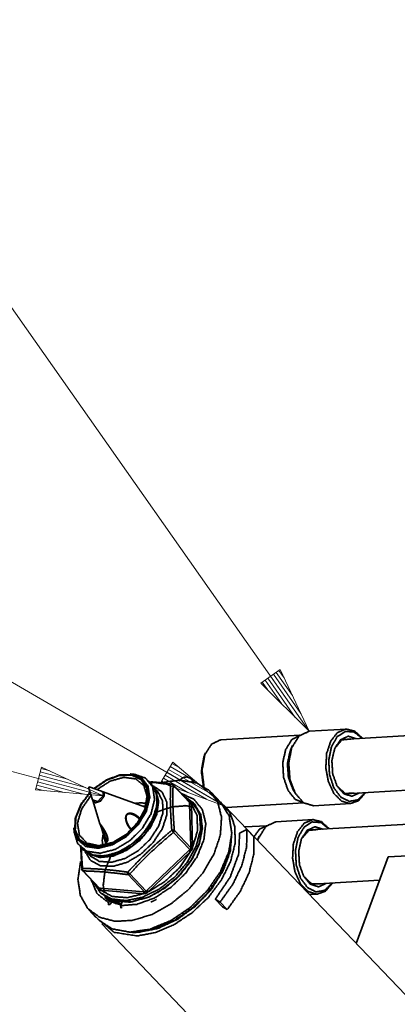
# Model space of a CAD drawing. Header units: millimetres. Extents: x 0 to 297, y 0 to 420.
# Tile 11 of 21: x 98 to 104, y 258 to 272. Entities that reach past the tile are written whole.
import ezdxf

# ---------------------------------------------------------------- set-up
doc = ezdxf.new("R2010")
doc.units = ezdxf.units.MM
doc.layers.add('1', color=7, linetype='Continuous')

msp = doc.modelspace()

# ---------------------------------------------------------------- linework, layer by layer
at = {"layer": '1', "color": 113, "linetype": 'Continuous', "lineweight": 13}
for p, q in [((92.394, 276.194), (102.48, 261.865)), ((88.636, 268.05), (101.222, 260.751)), ((92.041, 262.851), (99.409, 260.905)), ((102.048, 262.784), (101.76, 262.581)), ((101.987, 262.741), (102.231, 262.395)), ((102.029, 262.77), (102.107, 262.659)), ((102.029, 262.77), (102.107, 262.659)), ((102.48, 261.865), (102.048, 262.784)), ((101.76, 262.581), (102.48, 261.865)), ((101.779, 262.595), (101.858, 262.484)), ((101.779, 262.595), (101.858, 262.484)), ((101.821, 262.624), (102.065, 262.278)), ((101.862, 262.653), (102.272, 262.071)), ((101.904, 262.683), (102.48, 261.865)), ((101.904, 262.683), (102.48, 261.865)), ((101.946, 262.712), (102.355, 262.13)), ((100.445, 261.406), (100.268, 261.1)), ((101.222, 260.751), (100.445, 261.406)), ((98.488, 261.331), (98.397, 260.99)), ((98.468, 261.258), (98.878, 261.15)), ((98.481, 261.308), (98.613, 261.273)), ((98.481, 261.308), (98.613, 261.273)), ((99.409, 260.905), (98.488, 261.331)), ((100.382, 261.297), (100.998, 260.94)), ((100.408, 261.341), (100.774, 261.128)), ((100.433, 261.385), (100.551, 261.317)), ((100.433, 261.385), (100.551, 261.317)), ((98.455, 261.209), (99.144, 261.027)), ((100.28, 261.121), (100.398, 261.053)), ((100.28, 261.121), (100.398, 261.053)), ((100.306, 261.165), (100.672, 260.953)), ((100.331, 261.209), (100.947, 260.852)), ((100.357, 261.253), (101.222, 260.751)), ((100.357, 261.253), (101.222, 260.751)), ((98.397, 260.99), (99.409, 260.905)), ((98.404, 261.013), (98.535, 260.978)), ((98.404, 261.013), (98.535, 260.978)), ((98.417, 261.062), (98.826, 260.954)), ((98.429, 261.111), (99.118, 260.929)), ((100.268, 261.1), (101.222, 260.751))]:
    msp.add_line(p, q, dxfattribs=at)
at = {"layer": '1', "color": 7, "linetype": 'Continuous', "lineweight": 35}
for p, q in [((103.033, 261.897), (102.48, 261.865)), ((102.232, 261.651), (102.203, 261.584)), ((102.237, 261.001), (102.274, 260.938)), ((102.545, 260.754), (103.098, 260.786)), ((102.537, 260.55), (101.984, 260.517)), ((101.736, 260.303), (101.71, 260.241)), ((102.484, 259.431), (102.602, 259.438))]:
    msp.add_line(p, q, dxfattribs=at)
at = {"layer": '1', "color": 3, "linetype": 'Continuous', "lineweight": 35}
for p, q in [((106.633, 261.957), (102.98, 261.742)), ((103.027, 260.934), (104.024, 260.993)), ((101.166, 260.799), (101.016, 260.956)), ((106.755, 254.967), (101.222, 260.751)), ((106.137, 260.609), (102.484, 260.394)), ((101.442, 260.348), (101.549, 260.402)), ((101.656, 260.291), (101.549, 260.402)), ((102.532, 259.586), (103.528, 259.645)), ((99.507, 259.34), (99.471, 259.356)), ((101.187, 259.252), (101.08, 259.364)), ((101.151, 259.32), (101.08, 259.364)), ((99.192, 259.211), (99.341, 259.054)), ((99.193, 259.205), (99.196, 259.206)), ((99.507, 259.34), (99.487, 259.313)), ((99.507, 259.34), (99.531, 259.315)), ((99.531, 259.315), (99.511, 259.287)), ((99.668, 259.268), (99.692, 259.317)), ((101.258, 259.208), (101.151, 259.32)), ((101.258, 259.208), (101.187, 259.252)), ((99.3, 259.093), (99.193, 259.205)), ((99.3, 259.093), (99.302, 259.095)), ((99.386, 258.996), (104.938, 253.192))]:
    msp.add_line(p, q, dxfattribs=at)
at = {"layer": '1', "color": 2, "linetype": 'Continuous', "lineweight": 35}
for p, q in [((102.342, 261.806), (101.16, 261.737)), ((100.935, 261.542), (100.92, 261.509)), ((99.867, 261.226), (99.812, 261.231)), ((100.126, 261.084), (100.086, 261.127)), ((99.191, 261.028), (99.249, 260.842)), ((99.383, 260.971), (99.201, 261.036)), ((100.04, 260.736), (99.394, 260.967)), ((100.217, 260.971), (100.178, 261.012)), ((100.2, 260.965), (100.188, 260.992)), ((100.693, 260.812), (100.446, 261.071)), ((100.696, 260.803), (100.45, 261.061)), ((99.252, 260.831), (99.359, 260.485)), ((99.259, 260.825), (99.282, 260.801)), ((99.423, 260.936), (99.4, 260.96)), ((100.681, 260.825), (100.686, 260.825)), ((100.686, 260.825), (100.699, 260.821)), ((100.696, 260.788), (100.696, 260.803)), ((100.714, 260.143), (100.696, 260.788)), ((100.721, 260.797), (100.724, 260.785)), ((100.724, 260.785), (100.742, 260.139)), ((100.766, 260.787), (100.742, 260.812)), ((101.244, 260.728), (102.401, 260.796)), ((98.97, 260.425), (98.973, 260.371)), ((100.469, 260.385), (100.715, 260.127)), ((101.846, 260.458), (101.52, 260.439)), ((99.423, 260.278), (99.454, 260.176)), ((100.702, 260.102), (100.456, 260.359)), ((99.062, 260.148), (99.102, 260.105)), ((100.065, 259.497), (100.687, 260.088)), ((100.687, 260.088), (100.702, 260.102)), ((100.715, 260.127), (100.714, 260.143)), ((100.742, 260.139), (100.74, 260.124)), ((99.173, 260.05), (99.212, 260.009)), ((99.192, 260.04), (99.218, 260.027)), ((100.707, 260.068), (100.084, 259.476)), ((100.719, 260.082), (100.707, 260.068)), ((99.098, 259.789), (99.345, 259.531)), ((99.108, 259.785), (99.354, 259.527)), ((100.024, 259.471), (99.778, 259.729)), ((99.804, 259.74), (100.05, 259.482)), ((99.333, 259.539), (99.333, 259.544)), ((99.336, 259.526), (99.333, 259.539)), ((99.354, 259.527), (99.369, 259.527)), ((99.371, 259.499), (99.359, 259.502)), ((99.369, 259.527), (100.009, 259.473)), ((100.011, 259.445), (99.371, 259.499)), ((99.347, 259.478), (99.371, 259.453)), ((100.009, 259.473), (100.024, 259.471)), ((100.027, 259.447), (100.011, 259.445)), ((100.05, 259.482), (100.065, 259.497)), ((100.084, 259.476), (100.069, 259.465))]:
    msp.add_line(p, q, dxfattribs=at)
at = {"layer": '1', "color": 192, "linetype": 'Continuous', "lineweight": 35}
msp.add_line((100.769, 261.104), (100.732, 261.143), dxfattribs=at)
at = {"layer": '1', "color": 95, "linetype": 'Continuous', "lineweight": 35}
for q in [(105.797, 260.119), (103.182, 258.703)]:
    msp.add_line((103.656, 259.993), q, dxfattribs=at)
at = {"layer": '1', "color": 2, "linetype": 'Continuous', "lineweight": 35}
for centre, start, end in [((100.424, 261.05), 43.7265, 82.0182), ((99.12, 259.81), 184.8003, 223.7265)]:
    msp.add_arc(centre, 0.0304, start, end, dxfattribs=at)
at = {"layer": '1', "color": 7, "linetype": 'Continuous', "lineweight": 35}
for points, knots in [([(102.48, 261.865), (102.329, 261.794), (102.218, 261.617)], [0, 0, 0.443258, 1, 1]), ([(103.321, 260.951), (103.217, 260.831), (103.091, 260.786), (102.961, 260.824), (102.847, 260.939), (102.765, 261.113), (102.727, 261.322), (102.74, 261.534), (102.801, 261.717), (102.901, 261.844), (103.026, 261.897), (103.157, 261.867), (103.274, 261.759)], [0, 0, 0.079866, 0.147096, 0.215113, 0.296574, 0.393532, 0.500002, 0.606466, 0.70342, 0.784891, 0.85291, 0.920135, 1, 1]), ([(103.27, 261.759), (103.149, 261.853), (103.017, 261.862), (102.898, 261.784), (102.811, 261.632), (102.77, 261.432), (102.783, 261.217), (102.846, 261.024), (102.951, 260.883), (103.078, 260.82), (103.208, 260.844), (103.317, 260.951)], [0, 0, 0.08392, 0.155892, 0.233848, 0.329553, 0.441156, 0.558844, 0.670443, 0.766147, 0.844107, 0.916081, 1, 1]), ([(103.229, 260.946), (103.114, 260.896), (102.994, 260.934), (102.893, 261.053), (102.83, 261.229), (102.818, 261.427), (102.86, 261.609), (102.947, 261.738), (103.062, 261.79), (103.182, 261.754)], [0, 0, 0.090549, 0.181427, 0.293915, 0.428409, 0.571605, 0.706096, 0.818569, 0.909448, 1, 1]), ([(103.104, 261.749), (102.967, 261.736), (102.859, 261.607)], [0, 0, 0.449856, 1, 1]), ([(102.997, 261.75), (103.002, 261.748), (103.006, 261.747), (103.015, 261.744)], [0, 0, 0.248233, 0.496736, 1, 1]), ([(102.237, 261.001), (102.171, 261.173), (102.155, 261.371), (102.192, 261.556)], [0, 0, 0.323196, 0.670076, 1, 1]), ([(102.218, 261.617), (102.174, 261.391), (102.193, 261.15), (102.273, 260.939), (102.398, 260.798), (102.545, 260.754)], [0, 0, 0.221433, 0.454283, 0.67136, 0.852645, 1, 1]), ([(102.192, 261.556), (102.197, 261.57), (102.2, 261.577), (102.203, 261.584)], [0, 0, 0.504018, 0.751942, 1, 1]), ([(102.892, 261.054), (103.014, 260.939), (103.151, 260.941)], [0, 0, 0.550124, 1, 1]), ([(103.063, 260.936), (103.054, 260.932), (103.05, 260.931), (103.045, 260.929)], [0, 0, 0.502748, 0.751571, 1, 1]), ([(102.826, 259.603), (102.722, 259.483), (102.596, 259.438), (102.466, 259.476), (102.351, 259.591), (102.269, 259.765), (102.232, 259.974), (102.244, 260.186), (102.306, 260.369), (102.406, 260.496), (102.531, 260.549), (102.661, 260.519), (102.778, 260.412)], [0, 0, 0.079866, 0.147091, 0.215108, 0.296573, 0.393531, 0.500001, 0.606466, 0.703419, 0.784891, 0.85291, 0.920135, 1, 1]), ([(101.984, 260.517), (101.833, 260.447), (101.723, 260.269)], [0, 0, 0.443245, 1, 1]), ([(102.774, 260.411), (102.653, 260.505), (102.522, 260.514), (102.403, 260.436), (102.315, 260.284), (102.275, 260.084), (102.287, 259.87), (102.351, 259.676), (102.455, 259.536), (102.583, 259.472), (102.712, 259.496), (102.822, 259.603)], [0, 0, 0.083914, 0.155887, 0.233843, 0.329549, 0.441153, 0.558843, 0.670441, 0.766147, 0.844107, 0.916076, 1, 1]), ([(102.734, 259.598), (102.619, 259.548), (102.498, 259.586), (102.397, 259.705), (102.334, 259.881), (102.323, 260.079), (102.364, 260.261), (102.451, 260.39), (102.566, 260.442), (102.686, 260.406)], [0, 0, 0.090544, 0.181425, 0.293904, 0.428398, 0.571597, 0.706091, 0.818566, 0.909446, 1, 1]), ([(102.608, 260.402), (102.472, 260.388), (102.364, 260.26)], [0, 0, 0.449856, 1, 1]), ([(102.502, 260.402), (102.511, 260.399), (102.52, 260.396)], [0, 0, 0.496872, 1, 1]), ([(101.723, 260.269), (101.717, 260.254), (101.712, 260.239)], [0, 0, 0.497479, 1, 1]), ([(102.396, 259.706), (102.519, 259.591), (102.655, 259.594)], [0, 0, 0.550175, 1, 1]), ([(102.567, 259.588), (102.559, 259.584), (102.554, 259.583), (102.55, 259.581)], [0, 0, 0.503004, 0.751952, 1, 1])]:
    msp.add_open_spline(points, degree=1, knots=knots, dxfattribs=at)
at = {"layer": '1', "color": 2, "linetype": 'Continuous', "lineweight": 35}
for points, knots in [([(101.16, 261.737), (101.023, 261.673), (100.922, 261.511)], [0, 0, 0.443245, 1, 1]), ([(102.399, 260.797), (102.27, 260.851), (102.163, 260.985), (102.098, 261.177), (102.085, 261.392), (102.128, 261.59), (102.218, 261.737), (102.34, 261.805)], [0, 0, 0.112086, 0.25043, 0.413589, 0.586394, 0.749563, 0.887896, 1, 1]), ([(102.203, 261.584), (102.157, 261.393), (102.169, 261.184), (102.237, 261.001)], [0, 0, 0.325746, 0.674264, 1, 1]), ([(100.902, 261.046), (100.872, 261.268), (100.909, 261.481)], [0, 0, 0.509462, 1, 1]), ([(100.922, 261.511), (100.881, 261.282), (100.911, 261.04)], [0, 0, 0.489738, 1, 1]), ([(100.909, 261.481), (100.914, 261.495), (100.92, 261.509)], [0, 0, 0.503318, 1, 1]), ([(99.544, 260.194), (99.738, 260.308), (99.906, 260.471), (100.025, 260.661), (100.08, 260.853), (100.064, 261.024), (99.98, 261.15), (99.838, 261.216), (99.656, 261.214), (99.459, 261.142), (99.27, 261.012)], [0, 0, 0.113516, 0.23109, 0.344006, 0.444991, 0.531265, 0.607822, 0.686797, 0.778382, 0.884392, 1, 1]), ([(99.276, 261.009), (99.462, 261.137), (99.657, 261.207), (99.836, 261.209), (99.975, 261.143), (100.057, 261.018), (100.072, 260.85), (100.017, 260.66), (99.9, 260.473), (99.735, 260.313), (99.544, 260.201)], [0, 0, 0.115553, 0.221422, 0.31286, 0.391773, 0.468385, 0.554779, 0.655873, 0.768851, 0.886459, 1, 1]), ([(99.555, 260.21), (99.755, 260.331), (99.922, 260.505), (100.029, 260.704), (100.062, 260.898), (100.013, 261.056), (99.892, 261.155), (99.716, 261.178), (99.513, 261.122), (99.315, 260.995)], [0, 0, 0.126816, 0.257531, 0.380565, 0.487291, 0.577214, 0.662073, 0.758289, 0.87245, 1, 1]), ([(99.812, 261.231), (99.974, 261.176), (100.075, 261.052), (100.102, 260.877), (100.052, 260.674), (99.931, 260.472), (99.755, 260.297), (99.55, 260.175)], [0, 0, 0.11847, 0.22957, 0.35284, 0.498053, 0.66203, 0.83387, 1, 1]), ([(99.867, 261.226), (100.038, 261.167), (100.145, 261.036), (100.174, 260.85), (100.121, 260.635), (99.992, 260.42), (99.806, 260.235), (99.588, 260.105)], [0, 0, 0.118472, 0.229564, 0.35284, 0.498052, 0.662027, 0.833863, 1, 1]), ([(100.115, 261.112), (100.26, 261.098), (100.437, 261.075)], [0, 0, 0.449869, 1, 1]), ([(100.154, 261.051), (100.287, 260.958), (100.358, 260.808), (100.358, 260.618), (100.288, 260.411), (100.155, 260.21), (99.975, 260.038), (99.768, 259.914), (99.558, 259.853), (99.369, 259.862), (99.222, 259.939), (99.135, 260.076)], [0, 0, 0.073805, 0.148994, 0.234865, 0.334075, 0.443443, 0.556543, 0.665912, 0.765122, 0.850996, 0.92619, 1, 1]), ([(100.16, 261.042), (100.217, 260.876), (100.195, 260.672), (100.096, 260.458), (99.934, 260.261), (99.73, 260.107), (99.511, 260.018), (99.306, 260.005), (99.143, 260.07)], [0, 0, 0.100604, 0.218158, 0.353655, 0.500003, 0.646348, 0.781849, 0.899396, 1, 1]), ([(99.199, 261.037), (99.195, 261.032), (99.191, 261.028), (99.196, 261.028), (99.2, 261.029), (99.199, 261.037)], [0, 0, 0.19925, 0.39826, 0.557121, 0.715661, 1, 1]), ([(100.191, 260.985), (100.235, 260.822), (100.206, 260.627), (100.109, 260.425), (99.954, 260.239), (99.762, 260.093), (99.556, 260.005), (99.36, 259.985), (99.199, 260.036)], [0, 0, 0.101526, 0.219869, 0.354968, 0.500003, 0.645043, 0.780141, 0.898476, 1, 1]), ([(100.217, 260.971), (100.293, 260.831), (100.299, 260.65), (100.234, 260.45), (100.107, 260.254), (99.933, 260.087), (99.732, 259.969), (99.529, 259.913), (99.348, 259.927), (99.212, 260.009)], [0, 0, 0.087947, 0.188053, 0.304368, 0.43324, 0.566755, 0.695632, 0.81194, 0.912053, 1, 1]), ([(100.2, 260.965), (100.23, 260.777), (100.174, 260.559), (100.04, 260.342), (99.848, 260.158), (99.625, 260.035), (99.405, 259.988), (99.218, 260.027)], [0, 0, 0.118533, 0.258781, 0.417294, 0.582714, 0.74123, 0.881477, 1, 1]), ([(99.409, 260.905), (99.409, 260.946), (99.383, 260.971)], [0, 0, 0.539626, 1, 1]), ([(99.422, 260.897), (99.42, 260.944), (99.389, 260.969)], [0, 0, 0.535932, 1, 1]), ([(99.629, 260.063), (99.834, 260.183), (100.013, 260.353), (100.143, 260.552), (100.209, 260.757), (100.203, 260.942), (100.126, 261.084)], [0, 0, 0.185068, 0.376971, 0.562314, 0.729611, 0.873591, 1, 1]), ([(100.412, 261.07), (100.365, 261.076), (100.177, 261.1), (100.119, 261.105)], [0, 0, 0.162894, 0.803011, 1, 1]), ([(100.431, 260.39), (100.427, 260.438), (100.415, 260.628), (100.411, 260.742), (100.409, 260.854), (100.41, 260.963), (100.412, 261.07)], [0, 0, 0.071174, 0.350838, 0.518904, 0.682862, 0.843185, 1, 1]), ([(100.429, 261.08), (100.424, 261.079), (100.42, 261.078), (100.416, 261.074), (100.412, 261.07)], [0, 0, 0.221871, 0.444013, 0.722383, 1, 1]), ([(100.45, 261.061), (100.442, 261.065), (100.433, 261.07), (100.412, 261.07)], [0, 0, 0.238441, 0.476849, 1, 1]), ([(100.446, 261.071), (100.449, 261.066), (100.45, 261.063), (100.45, 261.061)], [0, 0, 0.478784, 0.739481, 1, 1]), ([(100.45, 261.061), (100.446, 260.901), (100.448, 260.736), (100.456, 260.563), (100.469, 260.385)], [0, 0, 0.235578, 0.480151, 0.735713, 1, 1]), ([(99.213, 260.957), (99.073, 260.773), (98.993, 260.576), (98.984, 260.394), (99.047, 260.249), (99.173, 260.161), (99.347, 260.142), (99.544, 260.194)], [0, 0, 0.175912, 0.336975, 0.475796, 0.59554, 0.712372, 0.844861, 1, 1]), ([(99.544, 260.201), (99.35, 260.15), (99.179, 260.168), (99.054, 260.254), (98.992, 260.396), (99, 260.576), (99.078, 260.769), (99.215, 260.951)], [0, 0, 0.155248, 0.28788, 0.404822, 0.524531, 0.663209, 0.824112, 1, 1]), ([(99.227, 260.911), (99.087, 260.708), (99.025, 260.498), (99.053, 260.317), (99.165, 260.198), (99.343, 260.16), (99.555, 260.21)], [0, 0, 0.203941, 0.384512, 0.535005, 0.670291, 0.820147, 1, 1]), ([(99.249, 260.842), (99.328, 260.818), (99.409, 260.905)], [0, 0, 0.410465, 1, 1]), ([(99.251, 260.837), (99.294, 260.798), (99.371, 260.825), (99.422, 260.897)], [0, 0, 0.256557, 0.612876, 1, 1]), ([(100.602, 260.907), (100.757, 260.794), (100.846, 260.621), (100.86, 260.403), (100.797, 260.161), (100.665, 259.918), (100.475, 259.695), (100.244, 259.515), (99.995, 259.394), (99.751, 259.342), (99.534, 259.366), (99.364, 259.462), (99.258, 259.622)], [0, 0, 0.067327, 0.135705, 0.212346, 0.30004, 0.397308, 0.499996, 0.602688, 0.699962, 0.78765, 0.86429, 0.932671, 1, 1]), ([(100.686, 260.825), (100.68, 260.83), (100.674, 260.836), (100.661, 260.846)], [0, 0, 0.249903, 0.499147, 1, 1]), ([(100.684, 260.822), (100.685, 260.823), (100.685, 260.823), (100.686, 260.825)], [0, 0, 0.244982, 0.494873, 1, 1]), ([(100.691, 260.815), (100.693, 260.816), (100.695, 260.817), (100.699, 260.821)], [0, 0, 0.229091, 0.457205, 1, 1]), ([(100.699, 260.821), (100.702, 260.819), (100.705, 260.818), (100.709, 260.815), (100.713, 260.811), (100.714, 260.811), (100.714, 260.81), (100.717, 260.806), (100.72, 260.801), (100.72, 260.799), (100.721, 260.797)], [0, 0, 0.09678, 0.193813, 0.357286, 0.521375, 0.541261, 0.561805, 0.715949, 0.870617, 0.934972, 1, 1]), ([(99.888, 260.791), (99.975, 260.799), (100.053, 260.788)], [0, 0, 0.525181, 1, 1]), ([(100.007, 260.748), (100.026, 260.751), (100.035, 260.752), (100.045, 260.753)], [0, 0, 0.504658, 0.752227, 1, 1]), ([(100.088, 259.395), (100.329, 259.531), (100.547, 259.719), (100.722, 259.943), (100.839, 260.182), (100.887, 260.416), (100.862, 260.624), (100.766, 260.787)], [0, 0, 0.157824, 0.32205, 0.484237, 0.636403, 0.772804, 0.892204, 1, 1]), ([(100.733, 260.803), (100.845, 260.649), (100.884, 260.443), (100.846, 260.207), (100.735, 259.962), (100.56, 259.731), (100.34, 259.537), (100.094, 259.397)], [0, 0, 0.107581, 0.225256, 0.360212, 0.512042, 0.675037, 0.840708, 1, 1]), ([(100.696, 260.803), (100.696, 260.805), (100.696, 260.806), (100.695, 260.809), (100.694, 260.812), (100.694, 260.812), (100.693, 260.812)], [0, 0, 0.145201, 0.288271, 0.600765, 0.915231, 0.957615, 1, 1]), ([(100.696, 260.803), (100.702, 260.8), (100.707, 260.797), (100.714, 260.797), (100.721, 260.797)], [0, 0, 0.23822, 0.47683, 0.738418, 1, 1]), ([(100.696, 260.788), (100.709, 260.783), (100.724, 260.785)], [0, 0, 0.473227, 1, 1]), ([(100.742, 260.139), (100.815, 260.384), (100.808, 260.607), (100.724, 260.785)], [0, 0, 0.378527, 0.708325, 1, 1]), ([(99.821, 260.4), (99.798, 260.425), (99.773, 260.465), (99.758, 260.498), (99.747, 260.535), (99.742, 260.567), (99.745, 260.599), (99.753, 260.617), (99.758, 260.624), (99.764, 260.631), (99.781, 260.641), (99.811, 260.645), (99.824, 260.643), (99.836, 260.641), (99.863, 260.633), (99.897, 260.615), (99.93, 260.592), (99.955, 260.567)], [0, 0, 0.070435, 0.16964, 0.247312, 0.327824, 0.395283, 0.464111, 0.504466, 0.523286, 0.54214, 0.584155, 0.646671, 0.674, 0.701345, 0.759555, 0.839526, 0.925599, 1, 1]), ([(99.947, 260.552), (99.936, 260.565), (99.909, 260.589), (99.88, 260.609), (99.864, 260.617), (99.849, 260.625), (99.811, 260.635), (99.784, 260.634), (99.77, 260.628), (99.759, 260.618), (99.756, 260.612), (99.752, 260.605), (99.748, 260.587), (99.749, 260.557), (99.755, 260.529), (99.765, 260.501), (99.789, 260.455), (99.821, 260.412), (99.824, 260.409), (99.827, 260.406)], [0, 0, 0.037101, 0.117988, 0.195694, 0.233618, 0.271561, 0.35826, 0.41612, 0.451317, 0.481913, 0.49866, 0.515436, 0.55608, 0.621008, 0.684996, 0.749174, 0.864563, 0.98193, 0.990957, 1, 1]), ([(99.55, 260.175), (99.335, 260.121), (99.149, 260.149), (99.021, 260.256), (98.97, 260.425)], [0, 0, 0.294841, 0.54391, 0.765167, 1, 1]), ([(99.421, 260.284), (99.411, 260.321), (99.4, 260.364), (99.385, 260.416), (99.365, 260.469), (99.359, 260.485), (99.359, 260.486), (99.359, 260.487), (99.361, 260.485), (99.364, 260.483), (99.37, 260.474), (99.38, 260.461), (99.393, 260.442), (99.413, 260.41), (99.443, 260.355), (99.467, 260.287), (99.473, 260.242), (99.47, 260.23), (99.468, 260.219), (99.458, 260.214), (99.453, 260.218), (99.448, 260.222), (99.436, 260.242), (99.426, 260.267), (99.421, 260.284)], [0, 0, 0.063858, 0.137277, 0.227869, 0.321872, 0.349373, 0.351392, 0.353413, 0.358428, 0.363469, 0.381413, 0.407805, 0.446413, 0.50948, 0.613297, 0.732841, 0.809759, 0.828915, 0.848101, 0.865991, 0.876856, 0.8877, 0.925882, 0.97147, 1, 1]), ([(99.438, 260.29), (99.446, 260.267), (99.45, 260.257), (99.454, 260.248), (99.461, 260.235), (99.468, 260.229), (99.472, 260.23), (99.476, 260.231), (99.478, 260.239), (99.479, 260.25), (99.477, 260.269), (99.472, 260.293), (99.461, 260.325), (99.444, 260.36), (99.431, 260.384), (99.416, 260.41), (99.4, 260.434), (99.393, 260.444), (99.386, 260.454), (99.382, 260.46), (99.377, 260.465), (99.371, 260.474), (99.369, 260.477), (99.367, 260.479), (99.365, 260.481)], [0, 0, 0.068439, 0.097393, 0.126305, 0.167128, 0.193776, 0.204749, 0.215703, 0.237982, 0.269832, 0.323786, 0.390639, 0.485576, 0.594464, 0.672325, 0.755394, 0.838926, 0.872027, 0.90508, 0.925471, 0.945816, 0.976936, 0.985384, 0.99385, 1, 1]), ([(99.368, 260.476), (99.37, 260.473), (99.379, 260.455), (99.385, 260.443), (99.391, 260.43), (99.401, 260.406), (99.411, 260.377), (99.423, 260.339), (99.433, 260.306), (99.435, 260.298), (99.438, 260.29)], [0, 0, 0.016311, 0.117273, 0.186488, 0.255775, 0.386753, 0.542078, 0.742924, 0.913966, 0.956941, 1, 1]), ([(99.775, 259.766), (99.816, 259.811), (99.985, 259.985), (100.093, 260.09), (100.203, 260.192), (100.316, 260.292), (100.431, 260.39)], [0, 0, 0.066914, 0.3349, 0.500803, 0.666916, 0.833449, 1, 1]), ([(100.469, 260.385), (100.46, 260.388), (100.452, 260.392), (100.442, 260.391), (100.431, 260.39)], [0, 0, 0.230164, 0.460125, 0.730216, 1, 1]), ([(100.431, 260.39), (100.444, 260.375), (100.45, 260.367), (100.456, 260.359)], [0, 0, 0.498177, 0.748966, 1, 1]), ([(100.469, 260.385), (100.465, 260.372), (100.461, 260.366), (100.456, 260.359)], [0, 0, 0.462354, 0.731069, 1, 1]), ([(101.657, 260.297), (101.741, 260.406), (101.845, 260.457)], [0, 0, 0.542889, 1, 1]), ([(99.588, 260.105), (99.36, 260.048), (99.163, 260.078), (99.027, 260.191), (98.973, 260.371)], [0, 0, 0.294826, 0.543907, 0.765154, 1, 1]), ([(99.402, 260.165), (99.394, 260.238), (99.404, 260.318)], [0, 0, 0.476509, 1, 1]), ([(100.456, 260.359), (100.286, 260.214), (100.12, 260.063), (99.96, 259.904), (99.804, 259.74)], [0, 0, 0.248666, 0.497968, 0.74885, 1, 1]), ([(99.094, 259.799), (99.081, 259.976), (99.074, 260.147), (99.074, 260.154), (99.074, 260.161)], [0, 0, 0.488877, 0.963633, 0.981788, 1, 1]), ([(99.081, 260.128), (99.084, 260.059), (99.091, 259.942), (99.1, 259.823)], [0, 0, 0.223597, 0.608062, 1, 1]), ([(99.102, 260.105), (99.241, 260.022), (99.423, 260.007), (99.629, 260.063)], [0, 0, 0.289205, 0.618085, 1, 1]), ([(99.437, 260.172), (99.44, 260.191), (99.444, 260.21)], [0, 0, 0.49536, 1, 1]), ([(100.707, 260.068), (100.702, 260.073), (100.692, 260.083), (100.687, 260.088)], [0, 0, 0.24149, 0.741365, 1, 1]), ([(100.702, 260.102), (100.704, 260.104), (100.706, 260.105), (100.709, 260.109), (100.712, 260.113), (100.712, 260.113), (100.713, 260.114), (100.714, 260.118), (100.715, 260.122), (100.715, 260.127)], [0, 0, 0.073982, 0.148235, 0.314258, 0.479958, 0.500341, 0.520884, 0.674822, 0.828851, 1, 1]), ([(100.719, 260.082), (100.715, 260.087), (100.711, 260.092), (100.702, 260.102)], [0, 0, 0.249623, 0.499845, 1, 1]), ([(100.714, 260.143), (100.726, 260.138), (100.742, 260.139)], [0, 0, 0.473393, 1, 1]), ([(100.715, 260.127), (100.72, 260.125), (100.726, 260.123), (100.733, 260.123), (100.74, 260.124)], [0, 0, 0.229459, 0.459228, 0.729645, 1, 1]), ([(100.74, 260.124), (100.739, 260.12), (100.738, 260.116), (100.736, 260.109), (100.733, 260.102), (100.732, 260.101), (100.732, 260.1), (100.723, 260.087), (100.719, 260.082)], [0, 0, 0.083062, 0.166164, 0.324247, 0.481996, 0.502606, 0.523606, 0.858717, 1, 1]), ([(100.084, 259.476), (100.329, 259.627), (100.544, 259.831), (100.707, 260.068)], [0, 0, 0.32974, 0.669642, 1, 1]), ([(99.1, 259.823), (99.096, 259.819), (99.092, 259.816), (99.091, 259.812), (99.09, 259.808)], [0, 0, 0.277825, 0.55605, 0.77795, 1, 1]), ([(99.1, 259.823), (99.099, 259.802), (99.108, 259.785)], [0, 0, 0.523357, 1, 1]), ([(99.1, 259.823), (99.143, 259.822), (99.316, 259.814), (99.427, 259.806), (99.54, 259.795), (99.657, 259.782), (99.775, 259.766)], [0, 0, 0.06259, 0.318778, 0.482584, 0.650894, 0.823699, 1, 1]), ([(99.108, 259.785), (99.102, 259.786), (99.1, 259.788), (99.098, 259.789)], [0, 0, 0.519914, 0.75956, 1, 1]), ([(99.778, 259.729), (99.603, 259.751), (99.433, 259.768), (99.268, 259.779), (99.108, 259.785)], [0, 0, 0.26182, 0.515957, 0.762149, 1, 1]), ([(99.775, 259.766), (99.772, 259.746), (99.778, 259.729)], [0, 0, 0.5404, 1, 1]), ([(99.775, 259.766), (99.789, 259.753), (99.804, 259.74)], [0, 0, 0.498055, 1, 1]), ([(99.804, 259.74), (99.791, 259.731), (99.785, 259.73), (99.778, 259.729)], [0, 0, 0.538787, 0.769327, 1, 1]), ([(99.317, 259.56), (99.321, 259.555), (99.325, 259.55), (99.333, 259.539)], [0, 0, 0.250126, 0.500883, 1, 1]), ([(99.333, 259.539), (99.334, 259.54), (99.335, 259.54), (99.336, 259.541)], [0, 0, 0.507311, 0.7522, 1, 1]), ([(99.336, 259.526), (99.338, 259.528), (99.341, 259.529), (99.342, 259.531), (99.343, 259.533)], [0, 0, 0.270888, 0.543944, 0.772883, 1, 1]), ([(99.359, 259.502), (99.356, 259.503), (99.353, 259.505), (99.349, 259.508), (99.345, 259.511), (99.345, 259.511), (99.344, 259.512), (99.341, 259.517), (99.338, 259.521), (99.337, 259.524), (99.336, 259.526)], [0, 0, 0.085887, 0.171713, 0.324576, 0.478051, 0.497943, 0.518491, 0.68632, 0.853794, 0.927132, 1, 1]), ([(99.345, 259.531), (99.35, 259.528), (99.354, 259.527)], [0, 0, 0.62013, 1, 1]), ([(99.359, 259.502), (99.359, 259.516), (99.357, 259.522), (99.354, 259.527)], [0, 0, 0.523564, 0.762038, 1, 1]), ([(99.371, 259.499), (99.374, 259.514), (99.371, 259.52), (99.369, 259.527)], [0, 0, 0.526993, 0.763825, 1, 1]), ([(99.371, 259.499), (99.543, 259.404), (99.764, 259.386), (100.011, 259.445)], [0, 0, 0.291989, 0.62154, 1, 1]), ([(99.371, 259.453), (99.56, 259.34), (99.808, 259.32), (100.088, 259.395)], [0, 0, 0.2892, 0.618084, 1, 1]), ([(100.094, 259.397), (99.841, 259.326), (99.611, 259.332), (99.428, 259.415)], [0, 0, 0.378263, 0.70908, 1, 1]), ([(99.452, 259.388), (99.556, 259.327), (99.68, 259.294)], [0, 0, 0.484269, 1, 1]), ([(99.487, 259.349), (99.474, 259.358), (99.461, 259.367)], [0, 0, 0.500995, 1, 1]), ([(100.011, 259.445), (100.012, 259.453), (100.014, 259.46), (100.011, 259.467), (100.009, 259.473)], [0, 0, 0.263542, 0.527022, 0.763183, 1, 1]), ([(100.024, 259.471), (100.026, 259.471), (100.028, 259.471), (100.037, 259.472), (100.038, 259.473), (100.038, 259.473), (100.042, 259.476), (100.046, 259.478), (100.048, 259.48), (100.05, 259.482)], [0, 0, 0.06394, 0.127954, 0.438758, 0.45893, 0.479427, 0.641271, 0.803797, 0.901522, 1, 1]), ([(100.027, 259.447), (100.028, 259.46), (100.024, 259.471)], [0, 0, 0.541048, 1, 1]), ([(100.069, 259.465), (100.066, 259.462), (100.062, 259.459), (100.049, 259.452), (100.047, 259.451), (100.04, 259.449), (100.033, 259.447), (100.027, 259.447)], [0, 0, 0.094337, 0.188498, 0.518175, 0.559816, 0.718035, 0.876138, 1, 1]), ([(100.069, 259.465), (100.065, 259.469), (100.06, 259.474), (100.055, 259.478), (100.05, 259.482)], [0, 0, 0.250085, 0.499624, 0.749961, 1, 1]), ([(100.084, 259.476), (100.075, 259.486), (100.07, 259.492), (100.065, 259.497)], [0, 0, 0.482848, 0.741161, 1, 1]), ([(99.674, 259.281), (99.589, 259.301), (99.513, 259.334)], [0, 0, 0.51191, 1, 1])]:
    msp.add_open_spline(points, degree=1, knots=knots, dxfattribs=at)
at = {"layer": '1', "color": 3, "linetype": 'Continuous', "lineweight": 35}
for points, knots in [([(100.282, 261.101), (100.555, 261.136), (100.796, 261.095), (100.988, 260.983), (101.117, 260.807), (101.173, 260.579), (101.154, 260.316), (101.06, 260.036), (100.898, 259.759), (100.679, 259.506), (100.419, 259.294), (100.137, 259.138), (99.852, 259.049), (99.586, 259.034), (99.356, 259.094), (99.179, 259.224), (99.069, 259.415), (99.032, 259.654), (99.071, 259.923)], [0, 0, 0.057091, 0.107762, 0.153836, 0.199118, 0.247802, 0.302506, 0.363693, 0.430127, 0.499514, 0.569042, 0.635882, 0.69766, 0.753015, 0.802211, 0.847655, 0.89346, 0.943557, 1, 1]), ([(99.668, 259.268), (99.911, 259.287), (100.17, 259.381), (100.42, 259.541), (100.64, 259.753), (100.808, 259.997), (100.911, 260.251), (100.937, 260.493), (100.886, 260.699), (100.761, 260.852), (100.574, 260.937)], [0, 0, 0.095752, 0.203692, 0.32029, 0.439888, 0.556204, 0.663662, 0.758841, 0.842225, 0.919529, 1, 1]), ([(101.155, 260.811), (101.297, 260.652), (101.372, 260.442), (101.375, 260.193), (101.306, 259.922), (101.17, 259.649), (100.976, 259.39), (100.736, 259.164), (100.467, 258.986), (100.187, 258.867), (99.916, 258.816)], [0, 0, 0.075246, 0.154415, 0.242519, 0.341267, 0.449455, 0.563954, 0.680528, 0.794649, 0.90214, 1, 1]), ([(100.645, 260.755), (100.437, 260.739), (100.217, 260.667)], [0, 0, 0.473475, 1, 1]), ([(100.419, 259.046), (100.706, 259.24), (100.958, 259.489), (101.155, 259.772), (101.28, 260.067), (101.325, 260.351), (101.286, 260.602), (101.166, 260.799)], [0, 0, 0.162293, 0.327721, 0.488757, 0.638698, 0.77315, 0.891788, 1, 1]), ([(100.626, 260.757), (100.688, 260.748), (100.747, 260.732)], [0, 0, 0.509413, 1, 1]), ([(101.549, 260.402), (101.547, 260.146), (101.477, 259.869), (101.342, 259.588), (101.151, 259.32)], [0, 0, 0.217128, 0.458511, 0.721626, 1, 1]), ([(101.325, 260.343), (101.302, 260.073), (101.197, 259.788), (101.02, 259.509), (100.785, 259.26), (100.511, 259.061), (100.22, 258.927), (99.936, 258.871)], [0, 0, 0.123166, 0.2617, 0.412063, 0.568053, 0.722404, 0.868123, 1, 1]), ([(101.08, 259.364), (101.301, 259.692), (101.426, 260.032), (101.442, 260.348)], [0, 0, 0.368344, 0.705298, 1, 1]), ([(101.656, 260.291), (101.654, 260.034), (101.584, 259.757), (101.449, 259.476), (101.258, 259.208)], [0, 0, 0.217131, 0.458519, 0.721623, 1, 1]), ([(101.314, 260.214), (101.258, 259.956), (101.135, 259.692), (100.954, 259.441), (100.726, 259.221), (100.469, 259.047), (100.201, 258.931), (99.939, 258.881)], [0, 0, 0.128646, 0.270525, 0.421536, 0.575946, 0.727455, 0.870219, 1, 1]), ([(99.515, 259.996), (99.434, 259.779), (99.409, 259.572)], [0, 0, 0.526513, 1, 1]), ([(100.722, 259.942), (100.499, 259.669), (100.217, 259.459)], [0, 0, 0.499994, 1, 1]), ([(99.23, 259.651), (99.317, 259.446), (99.487, 259.313)], [0, 0, 0.507992, 1, 1]), ([(99.427, 259.469), (99.414, 259.528), (99.407, 259.591)], [0, 0, 0.490504, 1, 1]), ([(99.435, 259.4), (99.448, 259.373), (99.471, 259.356)], [0, 0, 0.50393, 1, 1]), ([(99.457, 259.385), (99.46, 259.372), (99.465, 259.36)], [0, 0, 0.511838, 1, 1]), ([(99.494, 259.346), (99.481, 259.354), (99.468, 259.362)], [0, 0, 0.501325, 1, 1]), ([(100.205, 259.361), (100.162, 259.34), (100.118, 259.32)], [0, 0, 0.503511, 1, 1]), ([(99.487, 259.313), (99.485, 259.282), (99.498, 259.285), (99.511, 259.287)], [0, 0, 0.540719, 0.770397, 1, 1]), ([(99.676, 259.284), (99.588, 259.304), (99.51, 259.337)], [0, 0, 0.512319, 1, 1]), ([(99.692, 259.242), (99.681, 259.239), (99.67, 259.236), (99.668, 259.268)], [0, 0, 0.206348, 0.412624, 1, 1]), ([(99.916, 258.816), (99.571, 258.87), (99.33, 259.066)], [0, 0, 0.529306, 1, 1]), ([(99.341, 259.054), (99.543, 258.921), (99.805, 258.874), (100.106, 258.917), (100.419, 259.046)], [0, 0, 0.209941, 0.441621, 0.705546, 1, 1]), ([(99.936, 258.871), (99.861, 258.869), (99.79, 258.874)], [0, 0, 0.50894, 1, 1]), ([(99.939, 258.881), (99.934, 258.881), (99.929, 258.88), (99.92, 258.88)], [0, 0, 0.25069, 0.501435, 1, 1])]:
    msp.add_open_spline(points, degree=1, knots=knots, dxfattribs=at)
at = {"layer": '1', "color": 192, "linetype": 'Continuous', "lineweight": 35}
for points, knots in [([(100.732, 261.143), (100.699, 261.169), (100.652, 261.184), (100.605, 261.177), (100.564, 261.151), (100.541, 261.12)], [0, 0, 0.186339, 0.404049, 0.612632, 0.825879, 1, 1]), ([(100.732, 261.143), (100.735, 261.137), (100.738, 261.13), (100.737, 261.122), (100.736, 261.113)], [0, 0, 0.228545, 0.457231, 0.728301, 1, 1])]:
    msp.add_open_spline(points, degree=1, knots=knots, dxfattribs=at)

doc.saveas('drawing.dxf')
